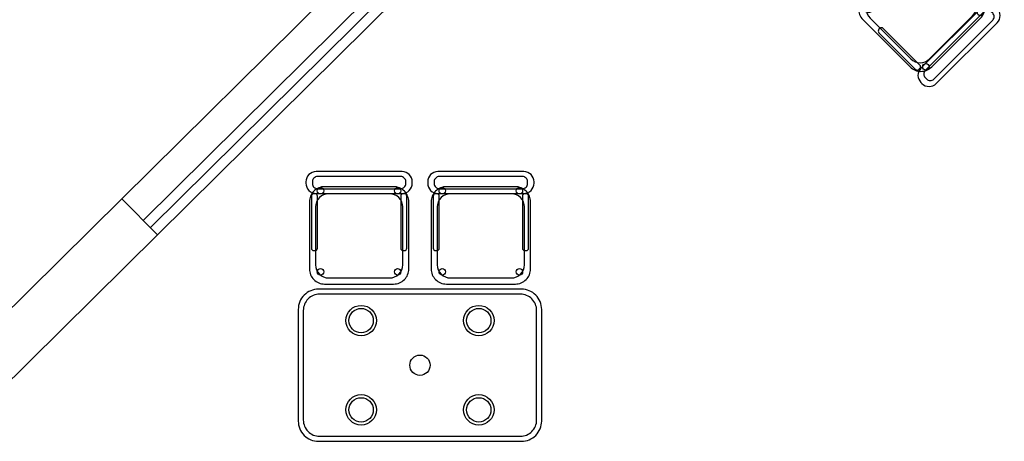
# Model space of a CAD drawing. Header units: metres. Extents: x 2232.4 to 2275.2, y 411.9 to 437.5.
# Tile 15 of 19: x 2262.8 to 2267.6, y 431.2 to 433.3. Entities that reach past the tile are written whole.
import ezdxf

# ---------------------------------------------------------------- set-up
doc = ezdxf.new("R2010")
doc.units = ezdxf.units.M
for name, color, linetype in [('DOOR', 5, 'Continuous'), ('RP_CHAIRS', 7, 'Continuous'), ('RP_TABLES', 7, 'Continuous'), ('WALL NEW', 40, 'Continuous')]:
    doc.layers.add(name, color=color, linetype=linetype)

# ---------------------------------------------------------------- blocks, each defined once
blk = doc.blocks.new('RP_MODERN_CHAIR')
at = {"color": 0}
for points in [[(-0.212, 0.172), (0.212, 0.172, 0.414214), (0.262, 0.222), (0.262, 0.229, 0.414214), (0.212, 0.279), (-0.212, 0.279, 0.414214), (-0.262, 0.229), (-0.262, 0.222, 0.414214)], [(-0.205, 0.195), (0.205, 0.195, 0.414214), (0.23, 0.22), (0.23, 0.23, 0.414214), (0.205, 0.255), (-0.205, 0.255, 0.414214), (-0.23, 0.23), (-0.23, 0.22, 0.414214)], [(-0.17, -0.275), (0.17, -0.275, 0.414214), (0.245, -0.2), (0.245, 0.13, 0.414214), (0.17, 0.205), (-0.17, 0.205, 0.414214), (-0.245, 0.13), (-0.245, -0.2, 0.414214)], [(-0.223, -0.11), (-0.217, -0.11, 0.414214), (-0.205, -0.098), (-0.205, 0.158, 0.414214), (-0.217, 0.17), (-0.223, 0.17, 0.414214), (-0.235, 0.158), (-0.235, -0.098, 0.414214)], [(-0.15, -0.245), (0.15, -0.245, 0.414214), (0.215, -0.18), (0.215, 0.105, 0.414214), (0.15, 0.17), (-0.15, 0.17, 0.414214), (-0.215, 0.105), (-0.215, -0.18, 0.414214)], [(0.217, -0.11), (0.223, -0.11, 0.414214), (0.235, -0.098), (0.235, 0.158, 0.414214), (0.223, 0.17), (0.217, 0.17, 0.414214), (0.205, 0.158), (0.205, -0.098, 0.414214)]]:
    blk.add_lwpolyline(points, format="xyb", close=True, dxfattribs=at)
for centre in [(-0.19, 0.185), (0.19, 0.185), (-0.19, -0.215), (0.19, -0.215)]:
    blk.add_circle(centre, 0.016, dxfattribs=at)
blk = doc.blocks.new('RP_MODERN_TABLE_4')
at = {"color": 0}
for points in [[(-0.5, -0.375), (0.5, -0.375, 0.414214), (0.6, -0.275), (0.6, 0.275, 0.414214), (0.5, 0.375), (-0.5, 0.375, 0.414214), (-0.6, 0.275), (-0.6, -0.275, 0.414214)], [(-0.495, -0.35), (0.495, -0.35, 0.414214), (0.575, -0.27), (0.575, 0.27, 0.414214), (0.495, 0.35), (-0.495, 0.35, 0.414214), (-0.575, 0.27), (-0.575, -0.27, 0.414214)]]:
    blk.add_lwpolyline(points, format="xyb", close=True, dxfattribs=at)
for centre, radius in [((-0.29, 0.22), 0.075), ((0.29, 0.22), 0.075), ((-0.29, 0.22), 0.06), ((0.29, 0.22), 0.06), ((0, 0), 0.05), ((-0.29, -0.22), 0.075), ((0.29, -0.22), 0.075), ((-0.29, -0.22), 0.06), ((0.29, -0.22), 0.06)]:
    blk.add_circle(centre, radius, dxfattribs=at)

msp = doc.modelspace()

# ---------------------------------------------------------------- linework, layer by layer
at = {"layer": 'DOOR'}
for p, q in [((2263.2804, 432.4208), (2267.1195, 436.2183)), ((2263.3859, 432.3141), (2267.225, 436.1117)), ((2263.4211, 432.2786), (2267.2602, 436.0761)), ((2263.4562, 432.243), (2267.2953, 436.0406))]:
    msp.add_line(p, q, dxfattribs=at)
at = {"layer": 'WALL NEW'}
for p, q in [((2263.2804, 432.4208), (2262.4286, 431.5781)), ((2263.2804, 432.4208), (2263.4562, 432.243)), ((2263.4562, 432.243), (2262.6044, 431.4004))]:
    msp.add_line(p, q, dxfattribs=at)

# ---------------------------------------------------------------- block references
at = {"layer": 'RP_CHAIRS', "linetype": 'Continuous', "rotation": 224.9851542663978}
msp.add_blockref('RP_MODERN_CHAIR', (2267.2473, 433.3356), dxfattribs=at)
at = {"layer": 'RP_CHAIRS'}
for p in [(2264.45, 432.275), (2265.05, 432.275)]:
    msp.add_blockref('RP_MODERN_CHAIR', p, dxfattribs=at)
at = {"layer": 'RP_TABLES'}
msp.add_blockref('RP_MODERN_TABLE_4', (2264.75, 431.6), dxfattribs=at)

doc.saveas('drawing.dxf')
